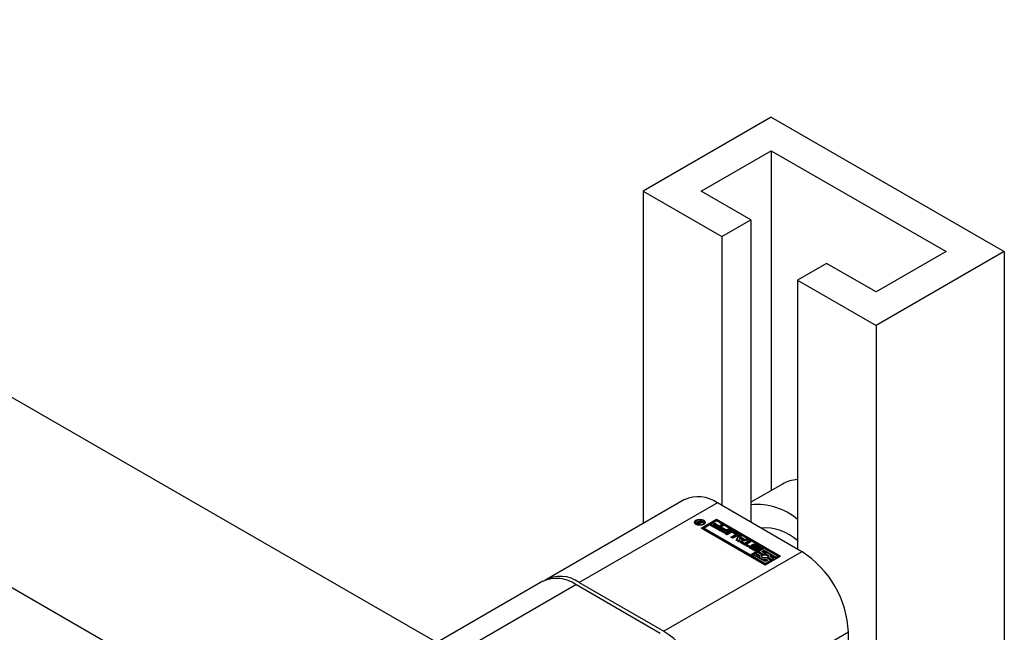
# Paper-space layout 'Sheet1' of a CAD drawing. Header units: millimetres. Extents: x -80341 to 21249, y 0 to 26255.
# Tile 114 of 154: x 16121 to 16241, y 8611 to 8686. Entities that reach past the tile are written whole.
import ezdxf

# ---------------------------------------------------------------- set-up
doc = ezdxf.new("R2010")
doc.units = ezdxf.units.MM
doc.linetypes.add('SLD-Sólida', pattern=[0])

psp = doc.layouts.new('Sheet1')

# ---------------------------------------------------------------- linework, layer by layer
at = {"color": 7, "linetype": 'SLD-Sólida', "lineweight": 25, "ltscale": 25}
for p, q in [((16172.05, 8610.07), (15085.4, 9237.38)), ((15075.4, 9220.06), (16152.05, 8598.53)), ((16212.66, 8673.88), (16197.1, 8664.9)), ((16212.66, 8673.88), (16240.94, 8657.55)), ((16204.17, 8664.9), (16212.66, 8669.8)), ((16212.66, 8669.8), (16233.87, 8657.55)), ((16212.66, 8669.8), (16212.66, 8628.54)), ((16197.1, 8664.9), (16206.65, 8659.39)), ((16197.1, 8664.9), (16197.1, 8624.53)), ((16210.18, 8661.43), (16204.17, 8664.9)), ((16206.65, 8659.39), (16210.18, 8661.43)), ((16210.18, 8661.43), (16210.18, 8624.69)), ((16206.65, 8659.39), (16206.65, 8626.73)), ((16233.87, 8657.55), (16225.39, 8652.65)), ((16240.94, 8657.55), (16225.39, 8648.57)), ((16240.94, 8657.55), (16240.94, 8577.27)), ((16219.38, 8656.12), (16215.84, 8654.08)), ((16225.39, 8652.65), (16219.38, 8656.12)), ((16215.84, 8654.08), (16225.39, 8648.57)), ((16215.84, 8654.08), (16215.84, 8621.42)), ((16225.39, 8648.57), (16225.39, 8586.25)), ((16214.01, 8629.32), (16210.18, 8627.11)), ((16202.12, 8627.43), (16185.36, 8617.75)), ((16206.12, 8627.03), (16189.36, 8617.36)), ((16216.37, 8621.11), (16206.12, 8627.03)), ((16203.48, 8624.67), (16203.48, 8624.51)), ((16203.48, 8624.51), (16203.51, 8624.41)), ((16203.64, 8624.64), (16203.64, 8624.65)), ((16203.71, 8624.57), (16203.71, 8624.73)), ((16203.89, 8624.44), (16203.73, 8624.54)), ((16203.78, 8624.63), (16203.78, 8624.51)), ((16203.78, 8624.51), (16203.78, 8624.62)), ((16203.81, 8624.68), (16203.81, 8624.77)), ((16203.82, 8624.59), (16203.83, 8624.58)), ((16203.82, 8624.49), (16203.82, 8624.59)), ((16203.83, 8624.58), (16203.84, 8624.57)), ((16203.83, 8624.48), (16203.83, 8624.58)), ((16203.84, 8624.57), (16203.88, 8624.55)), ((16203.84, 8624.47), (16203.84, 8624.57)), ((16203.88, 8624.55), (16204.04, 8624.64)), ((16203.88, 8624.45), (16203.88, 8624.55)), ((16204.4, 8624.74), (16203.89, 8624.44)), ((16203.98, 8624.75), (16204.05, 8624.94)), ((16203.98, 8624.68), (16203.98, 8624.75)), ((16204.01, 8624.66), (16204.05, 8624.77)), ((16204.04, 8624.64), (16204.02, 8624.66)), ((16204.04, 8624.53), (16204.04, 8624.64)), ((16204.05, 8624.94), (16204.17, 8624.87)), ((16204.05, 8624.77), (16204.05, 8624.94)), ((16204.05, 8624.77), (16204.11, 8624.74)), ((16204.17, 8624.87), (16204.07, 8624.66)), ((16204.07, 8624.66), (16204.3, 8624.79)), ((16204.07, 8624.54), (16204.07, 8624.66)), ((16204.16, 8623.98), (16206.01, 8625.05)), ((16206.01, 8624.89), (16204.3, 8623.9)), ((16204.3, 8624.79), (16204.4, 8624.74)), ((16204.3, 8624.68), (16204.3, 8624.79)), ((16204.47, 8624.41), (16204.5, 8624.51)), ((16204.5, 8624.51), (16204.5, 8624.67)), ((16206.01, 8624.85), (16204.51, 8623.98)), ((16205.3, 8624.3), (16205.48, 8624.41)), ((16205.48, 8624.41), (16206.04, 8624.08)), ((16205.48, 8624.24), (16205.48, 8624.41)), ((16205.63, 8624.46), (16205.81, 8624.57)), ((16206.16, 8624.15), (16205.63, 8624.46)), ((16205.77, 8624.38), (16205.81, 8624.4)), ((16205.81, 8624.57), (16206.34, 8624.26)), ((16205.81, 8624.4), (16205.81, 8624.57)), ((16205.81, 8624.4), (16206.34, 8624.09)), ((16206.01, 8625.05), (16213.79, 8620.56)), ((16206.01, 8624.89), (16206.01, 8625.05)), ((16213.65, 8620.48), (16206.01, 8624.89)), ((16211.64, 8621.6), (16206.01, 8624.85)), ((16206.34, 8624.26), (16206.59, 8624.4)), ((16206.59, 8624.4), (16206.83, 8624.26)), ((16206.59, 8624.24), (16206.59, 8624.4)), ((16211.93, 8619.49), (16204.16, 8623.98)), ((16204.51, 8623.98), (16204.51, 8623.82)), ((16204.51, 8623.98), (16210.13, 8620.73)), ((16204.51, 8623.82), (16210.13, 8620.57)), ((16206.1, 8623.84), (16205.3, 8624.3)), ((16205.44, 8624.22), (16205.48, 8624.24)), ((16205.48, 8624.24), (16206.04, 8623.92)), ((16206.04, 8624.08), (16206.16, 8624.15)), ((16206.04, 8623.92), (16206.04, 8624.08)), ((16206.04, 8623.92), (16206.16, 8623.99)), ((16206.83, 8624.26), (16206.1, 8623.84)), ((16206.16, 8623.99), (16206.16, 8624.15)), ((16206.17, 8623.8), (16206.35, 8623.91)), ((16206.97, 8623.34), (16206.17, 8623.8)), ((16206.31, 8623.72), (16206.35, 8623.74)), ((16206.34, 8624.09), (16206.34, 8624.26)), ((16206.34, 8624.09), (16206.59, 8624.24)), ((16206.35, 8623.91), (16206.91, 8623.58)), ((16206.35, 8623.74), (16206.35, 8623.91)), ((16206.35, 8623.74), (16206.91, 8623.42)), ((16206.5, 8623.96), (16206.68, 8624.06)), ((16207.03, 8623.65), (16206.5, 8623.96)), ((16206.59, 8624.24), (16206.69, 8624.18)), ((16206.64, 8623.88), (16206.68, 8623.9)), ((16206.68, 8624.06), (16207.21, 8623.76)), ((16206.68, 8623.9), (16206.68, 8624.06)), ((16206.68, 8623.9), (16207.21, 8623.59)), ((16206.91, 8623.58), (16207.03, 8623.65)), ((16206.91, 8623.42), (16206.91, 8623.58)), ((16206.91, 8623.42), (16207.03, 8623.49)), ((16207.7, 8623.76), (16206.97, 8623.34)), ((16207.03, 8623.49), (16207.03, 8623.65)), ((16207.05, 8623.29), (16207.58, 8623.6)), ((16207.29, 8623.15), (16207.05, 8623.29)), ((16207.19, 8623.21), (16207.58, 8623.43)), ((16207.21, 8623.76), (16207.46, 8623.9)), ((16207.21, 8623.59), (16207.21, 8623.76)), ((16207.21, 8623.59), (16207.46, 8623.74)), ((16207.79, 8623.44), (16207.29, 8623.15)), ((16207.46, 8623.9), (16207.7, 8623.76)), ((16207.46, 8623.74), (16207.46, 8623.9)), ((16207.46, 8623.74), (16207.56, 8623.68)), ((16207.58, 8623.43), (16207.58, 8623.6)), ((16208.27, 8623.25), (16207.94, 8623.44)), ((16208.03, 8623.6), (16208.54, 8623.3)), ((16208.03, 8623.43), (16208.03, 8623.6)), ((16208.03, 8623.43), (16208.54, 8623.14)), ((16208.3, 8623.04), (16208.3, 8623.21)), ((16208.54, 8623.14), (16208.54, 8623.3)), ((16207.77, 8622.88), (16208.27, 8623.17)), ((16208.01, 8622.74), (16207.77, 8622.88)), ((16207.91, 8622.79), (16208.27, 8623)), ((16208.54, 8623.04), (16208.01, 8622.74)), ((16208.27, 8623), (16208.27, 8623.17)), ((16208.39, 8622.52), (16208.73, 8623.17)), ((16208.73, 8622.32), (16208.39, 8622.52)), ((16208.45, 8622.48), (16208.73, 8623)), ((16208.85, 8622.77), (16208.72, 8622.51)), ((16208.72, 8622.51), (16209.17, 8622.59)), ((16208.72, 8622.35), (16208.72, 8622.51)), ((16208.72, 8622.35), (16209.17, 8622.43)), ((16208.73, 8623.17), (16208.99, 8623.02)), ((16208.73, 8623), (16208.73, 8623.17)), ((16208.73, 8623), (16208.93, 8622.89)), ((16209.85, 8622.52), (16208.73, 8622.32)), ((16209.17, 8622.59), (16208.85, 8622.77)), ((16208.9, 8622.23), (16209.07, 8622.33)), ((16209.78, 8621.72), (16208.9, 8622.23)), ((16208.99, 8623.02), (16208.93, 8622.91)), ((16208.93, 8622.91), (16209.41, 8622.63)), ((16208.93, 8622.75), (16208.93, 8622.91)), ((16208.93, 8622.75), (16209.41, 8622.47)), ((16209.04, 8622.15), (16209.07, 8622.17)), ((16209.07, 8622.33), (16209.4, 8622.14)), ((16209.07, 8622.17), (16209.07, 8622.33)), ((16209.07, 8622.17), (16209.4, 8621.98)), ((16209.17, 8622.43), (16209.17, 8622.59)), ((16209.4, 8622.14), (16209.95, 8622.46)), ((16209.4, 8621.98), (16209.95, 8622.3)), ((16209.4, 8621.98), (16209.4, 8622.14)), ((16209.41, 8622.63), (16209.6, 8622.67)), ((16209.41, 8622.47), (16209.41, 8622.63)), ((16209.41, 8622.47), (16209.6, 8622.5)), ((16209.6, 8622.67), (16209.85, 8622.52)), ((16209.6, 8622.5), (16209.6, 8622.67)), ((16209.6, 8622.5), (16209.64, 8622.48)), ((16210.19, 8622.32), (16209.64, 8622.01)), ((16209.64, 8622.01), (16209.96, 8621.82)), ((16209.64, 8621.84), (16209.64, 8622.01)), ((16209.95, 8622.46), (16210.19, 8622.32)), ((16209.95, 8622.3), (16209.95, 8622.46)), ((16209.95, 8622.3), (16210.05, 8622.24)), ((16216.37, 8621.11), (16199.61, 8611.44)), ((16209.64, 8621.84), (16209.82, 8621.74)), ((16209.96, 8621.82), (16209.78, 8621.72)), ((16210.5, 8621.3), (16210.06, 8621.55)), ((16210.07, 8621.82), (16210.26, 8621.72)), ((16210.07, 8621.66), (16210.07, 8621.82)), ((16210.24, 8621.56), (16210.07, 8621.66)), ((16210.13, 8620.73), (16211.64, 8621.6)), ((16210.13, 8620.57), (16211.64, 8621.44)), ((16210.24, 8621.7), (16210.24, 8621.53)), ((16210.25, 8621.52), (16210.25, 8621.68)), ((16210.26, 8621.5), (16210.26, 8621.66)), ((16210.29, 8621.64), (16210.66, 8621.43)), ((16210.29, 8621.48), (16210.29, 8621.64)), ((16210.29, 8621.48), (16210.66, 8621.27)), ((16210.75, 8621.48), (16210.35, 8621.73)), ((16210.52, 8621.86), (16210.52, 8621.7)), ((16210.52, 8621.7), (16210.52, 8621.86)), ((16210.52, 8621.7), (16210.52, 8621.7)), ((16210.53, 8621.67), (16210.53, 8621.84)), ((16210.56, 8621.81), (16210.96, 8621.57)), ((16210.56, 8621.65), (16210.56, 8621.81)), ((16210.56, 8621.65), (16210.96, 8621.4)), ((16211.03, 8621.65), (16210.66, 8621.86)), ((16210.66, 8621.27), (16210.66, 8621.43)), ((16210.7, 8621.25), (16210.7, 8621.41)), ((16210.75, 8621.25), (16210.75, 8621.4)), ((16210.78, 8621.25), (16210.78, 8621.41)), ((16210.8, 8621.27), (16210.8, 8621.43)), ((16210.8, 8621.26), (16210.8, 8621.43)), ((16210.97, 8621.02), (16210.8, 8620.92)), ((16210.8, 8620.92), (16211.21, 8620.68)), ((16210.8, 8620.75), (16210.8, 8620.92)), ((16210.82, 8621.99), (16211.25, 8621.74)), ((16210.82, 8621.83), (16210.82, 8621.99)), ((16210.82, 8621.83), (16211.25, 8621.57)), ((16210.96, 8621.4), (16210.96, 8621.57)), ((16211.02, 8621.35), (16210.96, 8621.4)), ((16211.5, 8620.71), (16210.97, 8621.02)), ((16211.06, 8621.57), (16211.07, 8621.57)), ((16211.24, 8621.47), (16211.06, 8621.57)), ((16211.07, 8621.57), (16211.07, 8621.57)), ((16211.08, 8621.56), (16211.08, 8621.59)), ((16211.08, 8621.56), (16211.08, 8621.58)), ((16211.81, 8621.5), (16211.15, 8621.12)), ((16211.15, 8621.12), (16211.67, 8620.81)), ((16211.15, 8620.95), (16211.15, 8621.12)), ((16211.15, 8620.95), (16211.67, 8620.65)), ((16211.25, 8621.57), (16211.25, 8621.74)), ((16211.5, 8621.12), (16211.81, 8621.3)), ((16211.74, 8620.98), (16211.5, 8621.12)), ((16211.64, 8621.6), (16211.64, 8621.44)), ((16211.64, 8621.04), (16211.81, 8621.14)), ((16211.67, 8620.65), (16211.67, 8620.81)), ((16213.44, 8620.56), (16211.81, 8621.5)), ((16211.81, 8621.3), (16213.26, 8620.46)), ((16211.81, 8621.14), (16211.81, 8621.3)), ((16211.81, 8621.14), (16212.12, 8620.96)), ((16210.13, 8620.57), (16210.13, 8620.73)), ((16210.48, 8620.73), (16210.31, 8620.63)), ((16210.31, 8620.47), (16210.31, 8620.63)), ((16210.31, 8620.63), (16211.93, 8619.69)), ((16210.31, 8620.47), (16211.93, 8619.53)), ((16211.93, 8619.9), (16210.48, 8620.73)), ((16210.8, 8620.75), (16211.2, 8620.52)), ((16211.2, 8620.6), (16211.2, 8620.43)), ((16211.47, 8620.52), (16211.5, 8620.55)), ((16211.5, 8620.55), (16211.5, 8620.71)), ((16213.79, 8620.56), (16211.93, 8619.49)), ((16211.93, 8619.69), (16212.6, 8620.08)), ((16212.25, 8620.08), (16211.93, 8619.9)), ((16211.93, 8619.53), (16212.6, 8619.91)), ((16211.93, 8619.53), (16211.93, 8619.69)), ((16212.01, 8620.22), (16212.25, 8620.08)), ((16212.01, 8620.05), (16212.01, 8620.22)), ((16212.01, 8620.05), (16212.11, 8620)), ((16212.6, 8620.08), (16212.07, 8620.38)), ((16212.25, 8620.32), (16212.25, 8620.48)), ((16212.25, 8620.48), (16212.77, 8620.18)), ((16212.25, 8620.32), (16212.77, 8620.02)), ((16212.5, 8620.74), (16213.26, 8620.3)), ((16212.95, 8620.28), (16212.53, 8620.52)), ((16212.55, 8620.51), (16212.55, 8620.6)), ((16212.6, 8619.91), (16212.6, 8620.08)), ((16212.77, 8620.18), (16212.95, 8620.28)), ((16212.77, 8620.02), (16212.77, 8620.18)), ((16212.77, 8620.02), (16212.95, 8620.12)), ((16212.95, 8620.12), (16212.95, 8620.28)), ((16213.26, 8620.46), (16213.44, 8620.56)), ((16213.26, 8620.3), (16213.26, 8620.46)), ((16213.26, 8620.3), (16213.44, 8620.4)), ((16213.44, 8620.4), (16213.44, 8620.56)), ((16184.94, 8617.51), (16169.83, 8608.79)), ((16189.36, 8617.36), (16199.61, 8611.44)), ((16172.18, 8607.44), (16188.94, 8617.11)), ((16199.19, 8611.19), (16188.94, 8617.11)), ((16222.03, 8611.32), (16205.27, 8601.64)), ((16222.03, 8586.32), (16222.03, 8611.32))]:
    psp.add_line(p, q, dxfattribs=at)
at = {"color": 7, "linetype": 'SLD-Sólida', "lineweight": 25, "ltscale": 25, "flags": 128}
for points in [[(16204.46, 8624.4), (16204.24, 8624.32), (16203.99, 8624.29), (16203.74, 8624.32), (16203.52, 8624.4), (16203.38, 8624.53), (16203.33, 8624.67), (16203.38, 8624.82), (16203.52, 8624.94), (16203.74, 8625.03), (16203.99, 8625.06), (16204.24, 8625.03), (16204.46, 8624.94), (16204.6, 8624.82), (16204.65, 8624.67), (16204.6, 8624.53), (16204.46, 8624.4)], [(16203.34, 8624.59), (16203.38, 8624.66), (16203.51, 8624.77)], [(16204.35, 8624.46), (16204.46, 8624.56), (16204.5, 8624.67), (16204.46, 8624.79), (16204.35, 8624.88), (16204.19, 8624.95), (16203.99, 8624.97), (16203.79, 8624.95), (16203.63, 8624.88), (16203.52, 8624.79), (16203.48, 8624.67), (16203.52, 8624.56), (16203.63, 8624.46), (16203.79, 8624.4), (16203.99, 8624.38), (16204.19, 8624.4), (16204.35, 8624.46)], [(16203.71, 8624.57), (16203.7, 8624.56), (16203.7, 8624.56)], [(16204.47, 8624.77), (16204.6, 8624.66), (16204.64, 8624.59)], [(16208.6, 8623.09), (16208.58, 8623.11), (16208.54, 8623.14)], [(16210.35, 8621.73), (16210.28, 8621.79), (16210.26, 8621.86), (16210.29, 8621.93), (16210.36, 8621.99), (16210.47, 8622.03), (16210.59, 8622.05), (16210.71, 8622.03), (16210.82, 8621.99)], [(16210.06, 8621.55), (16210.02, 8621.58), (16209.99, 8621.62), (16209.97, 8621.65), (16209.97, 8621.69), (16209.98, 8621.73), (16210, 8621.76), (16210.03, 8621.8), (16210.07, 8621.82)], [(16210.07, 8621.66), (16210.03, 8621.63), (16210, 8621.6)], [(16210.96, 8621.57), (16211.03, 8621.51), (16211.05, 8621.43), (16211.03, 8621.36), (16210.96, 8621.3), (16210.85, 8621.26), (16210.73, 8621.25), (16210.6, 8621.26), (16210.5, 8621.3)], [(16210.56, 8621.89), (16210.55, 8621.89), (16210.54, 8621.89), (16210.53, 8621.88), (16210.53, 8621.88), (16210.52, 8621.88), (16210.52, 8621.87), (16210.52, 8621.87), (16210.52, 8621.86)], [(16210.82, 8621.83), (16210.71, 8621.87), (16210.61, 8621.88)], [(16210.7, 8621.25), (16210.71, 8621.25), (16210.71, 8621.25)], [(16210.8, 8621.26), (16210.8, 8621.27), (16210.8, 8621.27)], [(16211.25, 8621.74), (16211.3, 8621.71), (16211.33, 8621.68), (16211.34, 8621.64), (16211.35, 8621.6), (16211.34, 8621.56), (16211.32, 8621.53), (16211.29, 8621.5), (16211.24, 8621.47)], [(16211.32, 8621.52), (16211.3, 8621.55), (16211.25, 8621.57)], [(16211.67, 8620.81), (16211.8, 8620.84), (16211.94, 8620.84), (16212.06, 8620.82), (16212.17, 8620.77), (16212.25, 8620.71), (16212.29, 8620.63), (16212.29, 8620.56), (16212.25, 8620.48)], [(16212.53, 8620.52), (16212.55, 8620.61), (16212.52, 8620.71), (16212.45, 8620.8), (16212.35, 8620.87), (16212.22, 8620.93), (16212.07, 8620.97), (16211.9, 8620.99), (16211.74, 8620.98)], [(16211.21, 8620.68), (16211.2, 8620.58), (16211.23, 8620.49), (16211.29, 8620.4), (16211.4, 8620.32), (16211.53, 8620.26), (16211.68, 8620.22), (16211.84, 8620.21), (16212.01, 8620.22)], [(16212.07, 8620.38), (16211.95, 8620.36), (16211.81, 8620.35), (16211.68, 8620.38), (16211.57, 8620.42), (16211.49, 8620.49), (16211.45, 8620.56), (16211.45, 8620.64), (16211.5, 8620.71)]]:
    psp.add_lwpolyline(points, dxfattribs=at)
at = {"color": 7, "linetype": 'SLD-Sólida', "lineweight": 25, "ltscale": 625}
for centre, radius, start, end in [((16216.14, 8625.57), 4.31, 93.9201, 119.473), ((16203.77, 8623.76), 4.02, 54.3824, 114.3071), ((16210.91, 8619.23), 7.61, 49.5798, 95.4766), ((16203.75, 8624.63), 0.112, 110.5233, 169.6064), ((16203.73, 8624.65), 0.0841, 177.0337, 225.5479), ((16203.86, 8624.77), 0.263, 223.966, 240.037), ((16203.85, 8624.49), 0.278, 98.2546, 119.4979), ((16203.84, 8624.35), 0.256, 104.9237, 119.9909), ((16203.81, 8624.63), 0.0312, 126.4815, 209.8951), ((16203.88, 8624.69), 0.124, 214.5394, 236.8263), ((16203.88, 8624.56), 0.136, 115.9109, 132.0944), ((16203.87, 8624.44), 0.337, 69.8468, 99.3573), ((16203.89, 8624.54), 0.156, 85.2502, 116.1848), ((16203.87, 8624.4), 0.3, 59.8265, 83.3108), ((16207.81, 8623.16), 0.492, 62.6097, 117.3903), ((16207.81, 8623), 0.492, 62.6097, 117.3903), ((16207.86, 8623.3), 0.158, 62.6097, 117.3903), ((16208.26, 8623.21), 0.0448, 290.7834, 69.2166), ((16208.49, 8623.17), 0.14, 290.7834, 69.2166), ((16211.81, 8617.96), 6.04, 48.1152, 93.9386), ((16208.25, 8623.05), 0.0516, 294.3747, 354.3052), ((16210.27, 8621.7), 0.0258, 116.8434, 158.1777), ((16210.27, 8621.7), 0.026, 161.1565, 213.6065), ((16210.27, 8621.53), 0.027, 180.6276, 213.09), ((16210.31, 8621.72), 0.0708, 208.7074, 230.4504), ((16210.31, 8621.55), 0.0708, 208.7074, 230.4504), ((16210.36, 8621.78), 0.154, 228.7284, 240.3176), ((16210.36, 8621.61), 0.154, 228.7284, 240.3176), ((16210.55, 8621.51), 0.367, 93.4945, 134.1167), ((16210.56, 8621.86), 0.0436, 183.4924, 216.9867), ((16210.56, 8621.7), 0.0436, 183.4924, 216.9867), ((16210.63, 8621.91), 0.124, 217.0609, 237.0978), ((16210.63, 8621.75), 0.124, 217.0609, 237.0978), ((16210.57, 8621.74), 0.153, 75.0371, 93.4904), ((16210.55, 8621.68), 0.213, 60.6051, 75.8253), ((16210.76, 8621.6), 0.202, 240.3702, 252.2392), ((16210.76, 8621.44), 0.202, 240.3702, 252.2392), ((16210.76, 8621.58), 0.176, 251.4344, 266.7333), ((16210.66, 8621.33), 0.178, 50.9152, 58.9481), ((16210.75, 8621.47), 0.067, 264.2447, 297.3759), ((16210.72, 8621.4), 0.093, 33.2278, 50.3744), ((16210.78, 8621.43), 0.0237, 292.9777, 350.1936), ((16210.77, 8621.43), 0.0335, 354.5634, 33.9086), ((16210.78, 8621.27), 0.0226, 298.9245, 350.8552), ((16210.96, 8621.52), 0.15, 46.7738, 60.4337), ((16211.02, 8621.58), 0.0626, 20.075, 47.5276), ((16211.05, 8621.6), 0.0274, 300.0813, 329.7112), ((16211.06, 8621.59), 0.0235, 334.9863, 18.5125), ((16209.75, 8610.76), 12.29, 2.6055, 57.3945), ((16211.45, 8620.44), 0.252, 180.8413, 214.9702), ((16211.87, 8621.18), 1.14, 257.6286, 276.8556), ((16211.88, 8620.15), 0.539, 42.4912, 112.1989), ((16186.59, 8613.84), 4.02, 54.3824, 114.3071), ((16187.05, 8614.26), 3.86, 53.3054, 119.5156), ((16192.99, 8601.08), 12.29, 2.6055, 57.3945)]:
    psp.add_arc(centre, radius, start, end, dxfattribs=at)

doc.saveas('drawing.dxf')
